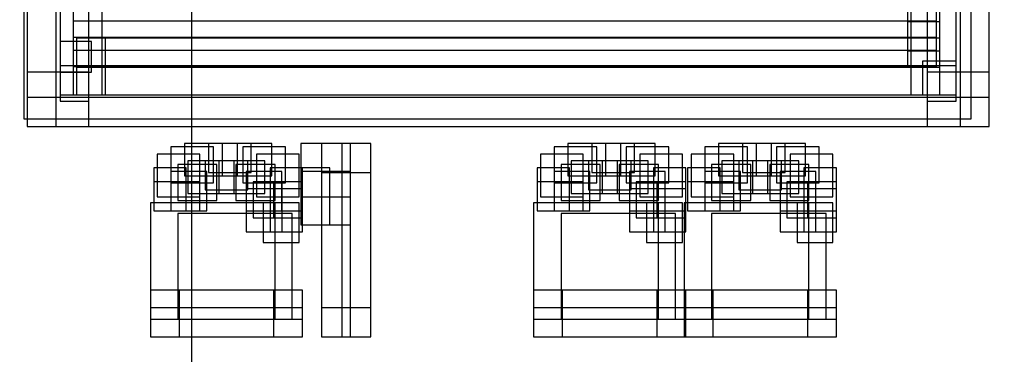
# Model space of a CAD drawing. Extents: x 0 to 566, y 0 to 372.
# Tile 4 of 24: x 65 to 99, y 68 to 80. Entities that reach past the tile are written whole.
import ezdxf

# ---------------------------------------------------------------- set-up
doc = ezdxf.new("R2010")
doc.units = 0
doc.layers.add('CAPA_1', color=7, linetype='CONTINUOUS')

# ---------------------------------------------------------------- blocks, each defined once
blk = doc.blocks.new('BLOCK_394')
at = {"layer": 'CAPA_1'}
blk.add_lwpolyline([(73.082, 74.236), (74.555, 74.236), (74.555, 75.478), (73.082, 75.478), (73.082, 74.236)], dxfattribs=at)
blk = doc.blocks.new('BLOCK_393')
at = {"layer": 'CAPA_1'}
blk.add_blockref('BLOCK_394', (0, 0), dxfattribs=at)
blk = doc.blocks.new('BLOCK_396')
at = {"layer": 'CAPA_1'}
blk.add_lwpolyline([(66.775, 78.066), (67.867, 78.066), (67.867, 79.119), (66.775, 79.119), (66.775, 78.066)], dxfattribs=at)
blk = doc.blocks.new('BLOCK_395')
at = {"layer": 'CAPA_1'}
blk.add_blockref('BLOCK_396', (0, 0), dxfattribs=at)
blk = doc.blocks.new('BLOCK_408')
at = {"layer": 'CAPA_1'}
blk.add_lwpolyline([(72.846, 73.633), (74.2, 73.633), (74.2, 74.874), (72.846, 74.874), (72.846, 73.633)], dxfattribs=at)
blk = doc.blocks.new('BLOCK_407')
at = {"layer": 'CAPA_1'}
blk.add_blockref('BLOCK_408', (0, 0), dxfattribs=at)
blk = doc.blocks.new('BLOCK_414')
at = {"layer": 'CAPA_1'}
blk.add_lwpolyline([(73.555, 73.754), (75.027, 73.754), (75.027, 75.236), (73.555, 75.236), (73.555, 73.754)], dxfattribs=at)
blk = doc.blocks.new('BLOCK_413')
at = {"layer": 'CAPA_1'}
blk.add_blockref('BLOCK_414', (0, 0), dxfattribs=at)
blk = doc.blocks.new('BLOCK_416')
at = {"layer": 'CAPA_1'}
blk.add_lwpolyline([(73.2, 73.271), (74.436, 73.271), (74.436, 74.633), (73.2, 74.633), (73.2, 73.271)], dxfattribs=at)
blk = doc.blocks.new('BLOCK_415')
at = {"layer": 'CAPA_1'}
blk.add_blockref('BLOCK_416', (0, 0), dxfattribs=at)
blk = doc.blocks.new('BLOCK_516')
at = {"layer": 'CAPA_1'}
blk.add_lwpolyline([(86.31, 74.236), (87.783, 74.236), (87.783, 75.478), (86.31, 75.478), (86.31, 74.236)], dxfattribs=at)
blk = doc.blocks.new('BLOCK_515')
at = {"layer": 'CAPA_1'}
blk.add_blockref('BLOCK_516', (0, 0), dxfattribs=at)
blk = doc.blocks.new('BLOCK_518')
at = {"layer": 'CAPA_1'}
blk.add_lwpolyline([(91.507, 74.236), (92.98, 74.236), (92.98, 75.478), (91.507, 75.478), (91.507, 74.236)], dxfattribs=at)
blk = doc.blocks.new('BLOCK_517')
at = {"layer": 'CAPA_1'}
blk.add_blockref('BLOCK_518', (0, 0), dxfattribs=at)
blk = doc.blocks.new('BLOCK_522')
at = {"layer": 'CAPA_1'}
blk.add_lwpolyline([(86.074, 73.633), (87.428, 73.633), (87.428, 74.874), (86.074, 74.874), (86.074, 73.633)], dxfattribs=at)
blk = doc.blocks.new('BLOCK_521')
at = {"layer": 'CAPA_1'}
blk.add_blockref('BLOCK_522', (0, 0), dxfattribs=at)
blk = doc.blocks.new('BLOCK_524')
at = {"layer": 'CAPA_1'}
blk.add_lwpolyline([(91.271, 73.633), (92.625, 73.633), (92.625, 74.874), (91.271, 74.874), (91.271, 73.633)], dxfattribs=at)
blk = doc.blocks.new('BLOCK_523')
at = {"layer": 'CAPA_1'}
blk.add_blockref('BLOCK_524', (0, 0), dxfattribs=at)
blk = doc.blocks.new('BLOCK_536')
at = {"layer": 'CAPA_1'}
blk.add_lwpolyline([(86.783, 73.754), (88.255, 73.754), (88.255, 75.236), (86.783, 75.236), (86.783, 73.754)], dxfattribs=at)
blk = doc.blocks.new('BLOCK_535')
at = {"layer": 'CAPA_1'}
blk.add_blockref('BLOCK_536', (0, 0), dxfattribs=at)
blk = doc.blocks.new('BLOCK_538')
at = {"layer": 'CAPA_1'}
blk.add_lwpolyline([(91.98, 73.754), (93.452, 73.754), (93.452, 75.236), (91.98, 75.236), (91.98, 73.754)], dxfattribs=at)
blk = doc.blocks.new('BLOCK_537')
at = {"layer": 'CAPA_1'}
blk.add_blockref('BLOCK_538', (0, 0), dxfattribs=at)
blk = doc.blocks.new('BLOCK_540')
at = {"layer": 'CAPA_1'}
blk.add_lwpolyline([(86.429, 73.271), (87.665, 73.271), (87.665, 74.633), (86.429, 74.633), (86.429, 73.271)], dxfattribs=at)
blk = doc.blocks.new('BLOCK_539')
at = {"layer": 'CAPA_1'}
blk.add_blockref('BLOCK_540', (0, 0), dxfattribs=at)
blk = doc.blocks.new('BLOCK_542')
at = {"layer": 'CAPA_1'}
blk.add_lwpolyline([(91.625, 73.271), (92.861, 73.271), (92.861, 74.633), (91.625, 74.633), (91.625, 73.271)], dxfattribs=at)
blk = doc.blocks.new('BLOCK_541')
at = {"layer": 'CAPA_1'}
blk.add_blockref('BLOCK_542', (0, 0), dxfattribs=at)
blk = doc.blocks.new('BLOCK_546')
at = {"layer": 'CAPA_1'}
blk.add_lwpolyline([(74.027, 73.271), (75.145, 73.271), (75.145, 74.754), (74.027, 74.754), (74.027, 73.271)], dxfattribs=at)
blk = doc.blocks.new('BLOCK_545')
at = {"layer": 'CAPA_1'}
blk.add_blockref('BLOCK_546', (0, 0), dxfattribs=at)
blk = doc.blocks.new('BLOCK_570')
at = {"layer": 'CAPA_1'}
blk.add_lwpolyline([(65.641, 76.185), (66.641, 76.185), (66.641, 95.27), (65.641, 95.27), (65.641, 76.185)], dxfattribs=at)
blk = doc.blocks.new('BLOCK_569')
at = {"layer": 'CAPA_1'}
blk.add_blockref('BLOCK_570', (0, 0), dxfattribs=at)
blk = doc.blocks.new('BLOCK_572')
at = {"layer": 'CAPA_1'}
blk.add_lwpolyline([(66.775, 77.055), (67.775, 77.055), (67.775, 94.439), (66.775, 94.439), (66.775, 77.055)], dxfattribs=at)
blk = doc.blocks.new('BLOCK_571')
at = {"layer": 'CAPA_1'}
blk.add_blockref('BLOCK_572', (0, 0), dxfattribs=at)
blk = doc.blocks.new('BLOCK_574')
at = {"layer": 'CAPA_1'}
blk.add_lwpolyline([(67.229, 77.28), (68.229, 77.28), (68.229, 94.43), (67.229, 94.43), (67.229, 77.28)], dxfattribs=at)
blk = doc.blocks.new('BLOCK_573')
at = {"layer": 'CAPA_1'}
blk.add_blockref('BLOCK_574', (0, 0), dxfattribs=at)
blk = doc.blocks.new('BLOCK_576')
at = {"layer": 'CAPA_1'}
blk.add_lwpolyline([(67.342, 77.28), (68.342, 77.28), (68.342, 79.229), (67.342, 79.229), (67.342, 77.28)], dxfattribs=at)
blk = doc.blocks.new('BLOCK_575')
at = {"layer": 'CAPA_1'}
blk.add_blockref('BLOCK_576', (0, 0), dxfattribs=at)
blk = doc.blocks.new('BLOCK_628')
at = {"layer": 'CAPA_1'}
blk.add_lwpolyline([(72.374, 74.478), (74.082, 74.478), (74.082, 75.598), (72.374, 75.598), (72.374, 74.478)], dxfattribs=at)
blk = doc.blocks.new('BLOCK_627')
at = {"layer": 'CAPA_1'}
blk.add_blockref('BLOCK_628', (0, 0), dxfattribs=at)
blk = doc.blocks.new('BLOCK_630')
at = {"layer": 'CAPA_1'}
blk.add_lwpolyline([(85.603, 74.478), (87.311, 74.478), (87.311, 75.598), (85.603, 75.598), (85.603, 74.478)], dxfattribs=at)
blk = doc.blocks.new('BLOCK_629')
at = {"layer": 'CAPA_1'}
blk.add_blockref('BLOCK_630', (0, 0), dxfattribs=at)
blk = doc.blocks.new('BLOCK_632')
at = {"layer": 'CAPA_1'}
blk.add_lwpolyline([(90.799, 74.478), (92.507, 74.478), (92.507, 75.598), (90.799, 75.598), (90.799, 74.478)], dxfattribs=at)
blk = doc.blocks.new('BLOCK_631')
at = {"layer": 'CAPA_1'}
blk.add_blockref('BLOCK_632', (0, 0), dxfattribs=at)
blk = doc.blocks.new('BLOCK_634')
at = {"layer": 'CAPA_1'}
blk.add_lwpolyline([(72.255, 73.874), (73.846, 73.874), (73.846, 74.995), (72.255, 74.995), (72.255, 73.874)], dxfattribs=at)
blk = doc.blocks.new('BLOCK_633')
at = {"layer": 'CAPA_1'}
blk.add_blockref('BLOCK_634', (0, 0), dxfattribs=at)
blk = doc.blocks.new('BLOCK_636')
at = {"layer": 'CAPA_1'}
blk.add_lwpolyline([(85.484, 73.874), (87.074, 73.874), (87.074, 74.995), (85.484, 74.995), (85.484, 73.874)], dxfattribs=at)
blk = doc.blocks.new('BLOCK_635')
at = {"layer": 'CAPA_1'}
blk.add_blockref('BLOCK_636', (0, 0), dxfattribs=at)
blk = doc.blocks.new('BLOCK_638')
at = {"layer": 'CAPA_1'}
blk.add_lwpolyline([(90.681, 73.874), (92.271, 73.874), (92.271, 74.995), (90.681, 74.995), (90.681, 73.874)], dxfattribs=at)
blk = doc.blocks.new('BLOCK_637')
at = {"layer": 'CAPA_1'}
blk.add_blockref('BLOCK_638', (0, 0), dxfattribs=at)
blk = doc.blocks.new('BLOCK_648')
at = {"layer": 'CAPA_1'}
blk.add_lwpolyline([(96.709, 76.185), (98.843, 76.185), (98.843, 78.055), (96.709, 78.055), (96.709, 76.185)], dxfattribs=at)
blk = doc.blocks.new('BLOCK_647')
at = {"layer": 'CAPA_1'}
blk.add_blockref('BLOCK_648', (0, 0), dxfattribs=at)
blk = doc.blocks.new('BLOCK_660')
at = {"layer": 'CAPA_1'}
blk.add_lwpolyline([(69.893, 68.929), (70.893, 68.929), (70.893, 70.531), (69.893, 70.531), (69.893, 68.929)], dxfattribs=at)
blk = doc.blocks.new('BLOCK_659')
at = {"layer": 'CAPA_1'}
blk.add_blockref('BLOCK_660', (0, 0), dxfattribs=at)
blk = doc.blocks.new('BLOCK_672')
at = {"layer": 'CAPA_1'}
blk.add_lwpolyline([(73.437, 73.03), (74.437, 73.03), (74.437, 74.271), (73.437, 74.271), (73.437, 73.03)], dxfattribs=at)
blk = doc.blocks.new('BLOCK_671')
at = {"layer": 'CAPA_1'}
blk.add_blockref('BLOCK_672', (0, 0), dxfattribs=at)
blk = doc.blocks.new('BLOCK_674')
at = {"layer": 'CAPA_1'}
blk.add_lwpolyline([(74.145, 68.929), (75.145, 68.929), (75.145, 70.531), (74.145, 70.531), (74.145, 68.929)], dxfattribs=at)
blk = doc.blocks.new('BLOCK_673')
at = {"layer": 'CAPA_1'}
blk.add_blockref('BLOCK_674', (0, 0), dxfattribs=at)
blk = doc.blocks.new('BLOCK_676')
at = {"layer": 'CAPA_1'}
blk.add_lwpolyline([(74.145, 73.03), (75.145, 73.03), (75.145, 74.271), (74.145, 74.271), (74.145, 73.03)], dxfattribs=at)
blk = doc.blocks.new('BLOCK_675')
at = {"layer": 'CAPA_1'}
blk.add_blockref('BLOCK_676', (0, 0), dxfattribs=at)
blk = doc.blocks.new('BLOCK_678')
at = {"layer": 'CAPA_1'}
blk.add_lwpolyline([(75.09, 72.788), (76.09, 72.788), (76.09, 74.754), (75.09, 74.754), (75.09, 72.788)], dxfattribs=at)
blk = doc.blocks.new('BLOCK_677')
at = {"layer": 'CAPA_1'}
blk.add_blockref('BLOCK_678', (0, 0), dxfattribs=at)
blk = doc.blocks.new('BLOCK_680')
at = {"layer": 'CAPA_1'}
blk.add_lwpolyline([(75.799, 68.929), (76.799, 68.929), (76.799, 74.633), (75.799, 74.633), (75.799, 68.929)], dxfattribs=at)
blk = doc.blocks.new('BLOCK_679')
at = {"layer": 'CAPA_1'}
blk.add_blockref('BLOCK_680', (0, 0), dxfattribs=at)
blk = doc.blocks.new('BLOCK_686')
at = {"layer": 'CAPA_1'}
blk.add_lwpolyline([(76.507, 68.929), (77.507, 68.929), (77.507, 75.598), (76.507, 75.598), (76.507, 68.929)], dxfattribs=at)
blk = doc.blocks.new('BLOCK_685')
at = {"layer": 'CAPA_1'}
blk.add_blockref('BLOCK_686', (0, 0), dxfattribs=at)
blk = doc.blocks.new('BLOCK_714')
at = {"layer": 'CAPA_1'}
blk.add_lwpolyline([(69.893, 68.929), (75.145, 68.929), (75.145, 69.929), (69.893, 69.929), (69.893, 68.929)], dxfattribs=at)
blk = doc.blocks.new('BLOCK_713')
at = {"layer": 'CAPA_1'}
blk.add_blockref('BLOCK_714', (0, 0), dxfattribs=at)
blk = doc.blocks.new('BLOCK_716')
at = {"layer": 'CAPA_1'}
blk.add_lwpolyline([(75.799, 68.929), (77.507, 68.929), (77.507, 69.929), (75.799, 69.929), (75.799, 68.929)], dxfattribs=at)
blk = doc.blocks.new('BLOCK_715')
at = {"layer": 'CAPA_1'}
blk.add_blockref('BLOCK_716', (0, 0), dxfattribs=at)
blk = doc.blocks.new('BLOCK_718')
at = {"layer": 'CAPA_1'}
blk.add_lwpolyline([(83.122, 68.929), (88.374, 68.929), (88.374, 69.929), (83.122, 69.929), (83.122, 68.929)], dxfattribs=at)
blk = doc.blocks.new('BLOCK_717')
at = {"layer": 'CAPA_1'}
blk.add_blockref('BLOCK_718', (0, 0), dxfattribs=at)
blk = doc.blocks.new('BLOCK_720')
at = {"layer": 'CAPA_1'}
blk.add_lwpolyline([(88.318, 68.929), (93.57, 68.929), (93.57, 69.929), (88.318, 69.929), (88.318, 68.929)], dxfattribs=at)
blk = doc.blocks.new('BLOCK_719')
at = {"layer": 'CAPA_1'}
blk.add_blockref('BLOCK_720', (0, 0), dxfattribs=at)
blk = doc.blocks.new('BLOCK_722')
at = {"layer": 'CAPA_1'}
blk.add_lwpolyline([(89.263, 69.531), (93.57, 69.531), (93.57, 70.531), (89.263, 70.531), (89.263, 69.531)], dxfattribs=at)
blk = doc.blocks.new('BLOCK_721')
at = {"layer": 'CAPA_1'}
blk.add_blockref('BLOCK_722', (0, 0), dxfattribs=at)
blk = doc.blocks.new('BLOCK_724')
at = {"layer": 'CAPA_1'}
blk.add_lwpolyline([(84.066, 69.531), (88.374, 69.531), (88.374, 70.531), (84.066, 70.531), (84.066, 69.531)], dxfattribs=at)
blk = doc.blocks.new('BLOCK_723')
at = {"layer": 'CAPA_1'}
blk.add_blockref('BLOCK_724', (0, 0), dxfattribs=at)
blk = doc.blocks.new('BLOCK_726')
at = {"layer": 'CAPA_1'}
blk.add_lwpolyline([(70.838, 69.531), (75.145, 69.531), (75.145, 70.531), (70.838, 70.531), (70.838, 69.531)], dxfattribs=at)
blk = doc.blocks.new('BLOCK_725')
at = {"layer": 'CAPA_1'}
blk.add_blockref('BLOCK_726', (0, 0), dxfattribs=at)
blk = doc.blocks.new('BLOCK_728')
at = {"layer": 'CAPA_1'}
blk.add_lwpolyline([(70.011, 73.271), (71.602, 73.271), (71.602, 74.271), (70.011, 74.271), (70.011, 73.271)], dxfattribs=at)
blk = doc.blocks.new('BLOCK_727')
at = {"layer": 'CAPA_1'}
blk.add_blockref('BLOCK_728', (0, 0), dxfattribs=at)
blk = doc.blocks.new('BLOCK_730')
at = {"layer": 'CAPA_1'}
blk.add_lwpolyline([(83.24, 73.271), (84.83, 73.271), (84.83, 74.271), (83.24, 74.271), (83.24, 73.271)], dxfattribs=at)
blk = doc.blocks.new('BLOCK_729')
at = {"layer": 'CAPA_1'}
blk.add_blockref('BLOCK_730', (0, 0), dxfattribs=at)
blk = doc.blocks.new('BLOCK_732')
at = {"layer": 'CAPA_1'}
blk.add_lwpolyline([(88.437, 73.271), (90.026, 73.271), (90.026, 74.271), (88.437, 74.271), (88.437, 73.271)], dxfattribs=at)
blk = doc.blocks.new('BLOCK_731')
at = {"layer": 'CAPA_1'}
blk.add_blockref('BLOCK_732', (0, 0), dxfattribs=at)
blk = doc.blocks.new('BLOCK_734')
at = {"layer": 'CAPA_1'}
blk.add_lwpolyline([(71.783, 73.995), (73.255, 73.995), (73.255, 74.995), (71.783, 74.995), (71.783, 73.995)], dxfattribs=at)
blk = doc.blocks.new('BLOCK_733')
at = {"layer": 'CAPA_1'}
blk.add_blockref('BLOCK_734', (0, 0), dxfattribs=at)
blk = doc.blocks.new('BLOCK_736')
at = {"layer": 'CAPA_1'}
blk.add_lwpolyline([(85.011, 73.995), (86.484, 73.995), (86.484, 74.995), (85.011, 74.995), (85.011, 73.995)], dxfattribs=at)
blk = doc.blocks.new('BLOCK_735')
at = {"layer": 'CAPA_1'}
blk.add_blockref('BLOCK_736', (0, 0), dxfattribs=at)
blk = doc.blocks.new('BLOCK_738')
at = {"layer": 'CAPA_1'}
blk.add_lwpolyline([(90.208, 73.995), (91.681, 73.995), (91.681, 74.995), (90.208, 74.995), (90.208, 73.995)], dxfattribs=at)
blk = doc.blocks.new('BLOCK_737')
at = {"layer": 'CAPA_1'}
blk.add_blockref('BLOCK_738', (0, 0), dxfattribs=at)
blk = doc.blocks.new('BLOCK_740')
at = {"layer": 'CAPA_1'}
blk.add_lwpolyline([(90.326, 74.598), (91.799, 74.598), (91.799, 75.598), (90.326, 75.598), (90.326, 74.598)], dxfattribs=at)
blk = doc.blocks.new('BLOCK_739')
at = {"layer": 'CAPA_1'}
blk.add_blockref('BLOCK_740', (0, 0), dxfattribs=at)
blk = doc.blocks.new('BLOCK_742')
at = {"layer": 'CAPA_1'}
blk.add_lwpolyline([(85.129, 74.598), (86.602, 74.598), (86.602, 75.598), (85.129, 75.598), (85.129, 74.598)], dxfattribs=at)
blk = doc.blocks.new('BLOCK_741')
at = {"layer": 'CAPA_1'}
blk.add_blockref('BLOCK_742', (0, 0), dxfattribs=at)
blk = doc.blocks.new('BLOCK_744')
at = {"layer": 'CAPA_1'}
blk.add_lwpolyline([(75.799, 74.598), (77.507, 74.598), (77.507, 75.598), (75.799, 75.598), (75.799, 74.598)], dxfattribs=at)
blk = doc.blocks.new('BLOCK_743')
at = {"layer": 'CAPA_1'}
blk.add_blockref('BLOCK_744', (0, 0), dxfattribs=at)
blk = doc.blocks.new('BLOCK_746')
at = {"layer": 'CAPA_1'}
blk.add_lwpolyline([(71.9, 74.598), (73.374, 74.598), (73.374, 75.598), (71.9, 75.598), (71.9, 74.598)], dxfattribs=at)
blk = doc.blocks.new('BLOCK_745')
at = {"layer": 'CAPA_1'}
blk.add_blockref('BLOCK_746', (0, 0), dxfattribs=at)
blk = doc.blocks.new('BLOCK_752')
at = {"layer": 'CAPA_1'}
blk.add_lwpolyline([(65.641, 76.185), (98.843, 76.185), (98.843, 77.185), (65.641, 77.185), (65.641, 76.185)], dxfattribs=at)
blk = doc.blocks.new('BLOCK_751')
at = {"layer": 'CAPA_1'}
blk.add_blockref('BLOCK_752', (0, 0), dxfattribs=at)
blk = doc.blocks.new('BLOCK_754')
at = {"layer": 'CAPA_1'}
blk.add_lwpolyline([(66.775, 77.28), (97.709, 77.28), (97.709, 78.28), (66.775, 78.28), (66.775, 77.28)], dxfattribs=at)
blk = doc.blocks.new('BLOCK_753')
at = {"layer": 'CAPA_1'}
blk.add_blockref('BLOCK_754', (0, 0), dxfattribs=at)
blk = doc.blocks.new('BLOCK_756')
at = {"layer": 'CAPA_1'}
blk.add_lwpolyline([(67.342, 78.229), (97.142, 78.229), (97.142, 79.229), (67.342, 79.229), (67.342, 78.229)], dxfattribs=at)
blk = doc.blocks.new('BLOCK_755')
at = {"layer": 'CAPA_1'}
blk.add_blockref('BLOCK_756', (0, 0), dxfattribs=at)
blk = doc.blocks.new('BLOCK_758')
at = {"layer": 'CAPA_1'}
blk.add_lwpolyline([(67.229, 78.258), (97.028, 78.258), (97.028, 79.258), (67.229, 79.258), (67.229, 78.258)], dxfattribs=at)
blk = doc.blocks.new('BLOCK_757')
at = {"layer": 'CAPA_1'}
blk.add_blockref('BLOCK_758', (0, 0), dxfattribs=at)
blk = doc.blocks.new('BLOCK_776')
at = {"layer": 'CAPA_1'}
blk.add_lwpolyline([(87.255, 73.271), (88.374, 73.271), (88.374, 74.754), (87.255, 74.754), (87.255, 73.271)], dxfattribs=at)
blk = doc.blocks.new('BLOCK_775')
at = {"layer": 'CAPA_1'}
blk.add_blockref('BLOCK_776', (0, 0), dxfattribs=at)
blk = doc.blocks.new('BLOCK_778')
at = {"layer": 'CAPA_1'}
blk.add_lwpolyline([(92.452, 73.271), (93.57, 73.271), (93.57, 74.754), (92.452, 74.754), (92.452, 73.271)], dxfattribs=at)
blk = doc.blocks.new('BLOCK_777')
at = {"layer": 'CAPA_1'}
blk.add_blockref('BLOCK_778', (0, 0), dxfattribs=at)
blk = doc.blocks.new('BLOCK_788')
at = {"layer": 'CAPA_1'}
blk.add_lwpolyline([(83.122, 68.929), (84.122, 68.929), (84.122, 70.531), (83.122, 70.531), (83.122, 68.929)], dxfattribs=at)
blk = doc.blocks.new('BLOCK_787')
at = {"layer": 'CAPA_1'}
blk.add_blockref('BLOCK_788', (0, 0), dxfattribs=at)
blk = doc.blocks.new('BLOCK_800')
at = {"layer": 'CAPA_1'}
blk.add_lwpolyline([(86.665, 73.03), (87.665, 73.03), (87.665, 74.271), (86.665, 74.271), (86.665, 73.03)], dxfattribs=at)
blk = doc.blocks.new('BLOCK_799')
at = {"layer": 'CAPA_1'}
blk.add_blockref('BLOCK_800', (0, 0), dxfattribs=at)
blk = doc.blocks.new('BLOCK_802')
at = {"layer": 'CAPA_1'}
blk.add_lwpolyline([(87.374, 68.929), (88.374, 68.929), (88.374, 70.531), (87.374, 70.531), (87.374, 68.929)], dxfattribs=at)
blk = doc.blocks.new('BLOCK_801')
at = {"layer": 'CAPA_1'}
blk.add_blockref('BLOCK_802', (0, 0), dxfattribs=at)
blk = doc.blocks.new('BLOCK_804')
at = {"layer": 'CAPA_1'}
blk.add_lwpolyline([(87.374, 73.03), (88.374, 73.03), (88.374, 74.271), (87.374, 74.271), (87.374, 73.03)], dxfattribs=at)
blk = doc.blocks.new('BLOCK_803')
at = {"layer": 'CAPA_1'}
blk.add_blockref('BLOCK_804', (0, 0), dxfattribs=at)
blk = doc.blocks.new('BLOCK_806')
at = {"layer": 'CAPA_1'}
blk.add_lwpolyline([(88.318, 68.929), (89.318, 68.929), (89.318, 70.531), (88.318, 70.531), (88.318, 68.929)], dxfattribs=at)
blk = doc.blocks.new('BLOCK_805')
at = {"layer": 'CAPA_1'}
blk.add_blockref('BLOCK_806', (0, 0), dxfattribs=at)
blk = doc.blocks.new('BLOCK_808')
at = {"layer": 'CAPA_1'}
blk.add_lwpolyline([(70.011, 73.271), (71.129, 73.271), (71.129, 74.754), (70.011, 74.754), (70.011, 73.271)], dxfattribs=at)
blk = doc.blocks.new('BLOCK_807')
at = {"layer": 'CAPA_1'}
blk.add_blockref('BLOCK_808', (0, 0), dxfattribs=at)
blk = doc.blocks.new('BLOCK_820')
at = {"layer": 'CAPA_1'}
blk.add_lwpolyline([(89.618, 73.874), (91.208, 73.874), (91.208, 74.995), (89.618, 74.995), (89.618, 73.874)], dxfattribs=at)
blk = doc.blocks.new('BLOCK_819')
at = {"layer": 'CAPA_1'}
blk.add_blockref('BLOCK_820', (0, 0), dxfattribs=at)
blk = doc.blocks.new('BLOCK_822')
at = {"layer": 'CAPA_1'}
blk.add_lwpolyline([(89.499, 74.478), (91.326, 74.478), (91.326, 75.598), (89.499, 75.598), (89.499, 74.478)], dxfattribs=at)
blk = doc.blocks.new('BLOCK_821')
at = {"layer": 'CAPA_1'}
blk.add_blockref('BLOCK_822', (0, 0), dxfattribs=at)
blk = doc.blocks.new('BLOCK_824')
at = {"layer": 'CAPA_1'}
blk.add_lwpolyline([(84.302, 74.478), (86.129, 74.478), (86.129, 75.598), (84.302, 75.598), (84.302, 74.478)], dxfattribs=at)
blk = doc.blocks.new('BLOCK_823')
at = {"layer": 'CAPA_1'}
blk.add_blockref('BLOCK_824', (0, 0), dxfattribs=at)
blk = doc.blocks.new('BLOCK_826')
at = {"layer": 'CAPA_1'}
blk.add_lwpolyline([(71.074, 74.478), (72.901, 74.478), (72.901, 75.598), (71.074, 75.598), (71.074, 74.478)], dxfattribs=at)
blk = doc.blocks.new('BLOCK_825')
at = {"layer": 'CAPA_1'}
blk.add_blockref('BLOCK_826', (0, 0), dxfattribs=at)
blk = doc.blocks.new('BLOCK_828')
at = {"layer": 'CAPA_1'}
blk.add_lwpolyline([(96.028, 78.793), (97.142, 78.793), (97.142, 79.793), (96.028, 79.793), (96.028, 78.793)], dxfattribs=at)
blk = doc.blocks.new('BLOCK_827')
at = {"layer": 'CAPA_1'}
blk.add_blockref('BLOCK_828', (0, 0), dxfattribs=at)
blk = doc.blocks.new('BLOCK_830')
at = {"layer": 'CAPA_1'}
blk.add_lwpolyline([(67.229, 78.822), (97.028, 78.822), (97.028, 79.822), (67.229, 79.822), (67.229, 78.822)], dxfattribs=at)
blk = doc.blocks.new('BLOCK_829')
at = {"layer": 'CAPA_1'}
blk.add_blockref('BLOCK_830', (0, 0), dxfattribs=at)
blk = doc.blocks.new('BLOCK_862')
at = {"layer": 'CAPA_1'}
blk.add_lwpolyline([(91.862, 73.03), (92.862, 73.03), (92.862, 74.271), (91.862, 74.271), (91.862, 73.03)], dxfattribs=at)
blk = doc.blocks.new('BLOCK_861')
at = {"layer": 'CAPA_1'}
blk.add_blockref('BLOCK_862', (0, 0), dxfattribs=at)
blk = doc.blocks.new('BLOCK_864')
at = {"layer": 'CAPA_1'}
blk.add_lwpolyline([(92.57, 68.929), (93.57, 68.929), (93.57, 70.531), (92.57, 70.531), (92.57, 68.929)], dxfattribs=at)
blk = doc.blocks.new('BLOCK_863')
at = {"layer": 'CAPA_1'}
blk.add_blockref('BLOCK_864', (0, 0), dxfattribs=at)
blk = doc.blocks.new('BLOCK_866')
at = {"layer": 'CAPA_1'}
blk.add_lwpolyline([(92.57, 73.03), (93.57, 73.03), (93.57, 74.271), (92.57, 74.271), (92.57, 73.03)], dxfattribs=at)
blk = doc.blocks.new('BLOCK_865')
at = {"layer": 'CAPA_1'}
blk.add_blockref('BLOCK_866', (0, 0), dxfattribs=at)
blk = doc.blocks.new('BLOCK_868')
at = {"layer": 'CAPA_1'}
blk.add_lwpolyline([(96.028, 78.259), (97.028, 78.259), (97.028, 94.43), (96.028, 94.43), (96.028, 78.259)], dxfattribs=at)
blk = doc.blocks.new('BLOCK_867')
at = {"layer": 'CAPA_1'}
blk.add_blockref('BLOCK_868', (0, 0), dxfattribs=at)
blk = doc.blocks.new('BLOCK_870')
at = {"layer": 'CAPA_1'}
blk.add_lwpolyline([(96.142, 77.28), (97.142, 77.28), (97.142, 94.43), (96.142, 94.43), (96.142, 77.28)], dxfattribs=at)
blk = doc.blocks.new('BLOCK_869')
at = {"layer": 'CAPA_1'}
blk.add_blockref('BLOCK_870', (0, 0), dxfattribs=at)
blk = doc.blocks.new('BLOCK_872')
at = {"layer": 'CAPA_1'}
blk.add_lwpolyline([(96.709, 77.055), (97.709, 77.055), (97.709, 94.439), (96.709, 94.439), (96.709, 77.055)], dxfattribs=at)
blk = doc.blocks.new('BLOCK_871')
at = {"layer": 'CAPA_1'}
blk.add_blockref('BLOCK_872', (0, 0), dxfattribs=at)
blk = doc.blocks.new('BLOCK_874')
at = {"layer": 'CAPA_1'}
blk.add_lwpolyline([(97.843, 76.185), (98.843, 76.185), (98.843, 95.27), (97.843, 95.27), (97.843, 76.185)], dxfattribs=at)
blk = doc.blocks.new('BLOCK_873')
at = {"layer": 'CAPA_1'}
blk.add_blockref('BLOCK_874', (0, 0), dxfattribs=at)
blk = doc.blocks.new('BLOCK_876')
at = {"layer": 'CAPA_1'}
blk.add_lwpolyline([(74.027, 72.547), (75.145, 72.547), (75.145, 74.03), (74.027, 74.03), (74.027, 72.547)], dxfattribs=at)
blk = doc.blocks.new('BLOCK_875')
at = {"layer": 'CAPA_1'}
blk.add_blockref('BLOCK_876', (0, 0), dxfattribs=at)
blk = doc.blocks.new('BLOCK_886')
at = {"layer": 'CAPA_1'}
blk.add_lwpolyline([(84.421, 73.874), (86.011, 73.874), (86.011, 74.995), (84.421, 74.995), (84.421, 73.874)], dxfattribs=at)
blk = doc.blocks.new('BLOCK_885')
at = {"layer": 'CAPA_1'}
blk.add_blockref('BLOCK_886', (0, 0), dxfattribs=at)
blk = doc.blocks.new('BLOCK_888')
at = {"layer": 'CAPA_1'}
blk.add_lwpolyline([(71.192, 73.874), (72.783, 73.874), (72.783, 74.995), (71.192, 74.995), (71.192, 73.874)], dxfattribs=at)
blk = doc.blocks.new('BLOCK_887')
at = {"layer": 'CAPA_1'}
blk.add_blockref('BLOCK_888', (0, 0), dxfattribs=at)
blk = doc.blocks.new('BLOCK_940')
at = {"layer": 'CAPA_1'}
blk.add_lwpolyline([(83.24, 73.271), (84.358, 73.271), (84.358, 74.754), (83.24, 74.754), (83.24, 73.271)], dxfattribs=at)
blk = doc.blocks.new('BLOCK_939')
at = {"layer": 'CAPA_1'}
blk.add_blockref('BLOCK_940', (0, 0), dxfattribs=at)
blk = doc.blocks.new('BLOCK_942')
at = {"layer": 'CAPA_1'}
blk.add_lwpolyline([(87.255, 72.547), (88.374, 72.547), (88.374, 74.03), (87.255, 74.03), (87.255, 72.547)], dxfattribs=at)
blk = doc.blocks.new('BLOCK_941')
at = {"layer": 'CAPA_1'}
blk.add_blockref('BLOCK_942', (0, 0), dxfattribs=at)
blk = doc.blocks.new('BLOCK_944')
at = {"layer": 'CAPA_1'}
blk.add_lwpolyline([(88.437, 73.271), (89.555, 73.271), (89.555, 74.754), (88.437, 74.754), (88.437, 73.271)], dxfattribs=at)
blk = doc.blocks.new('BLOCK_943')
at = {"layer": 'CAPA_1'}
blk.add_blockref('BLOCK_944', (0, 0), dxfattribs=at)
blk = doc.blocks.new('BLOCK_946')
at = {"layer": 'CAPA_1'}
blk.add_lwpolyline([(92.452, 72.547), (93.57, 72.547), (93.57, 74.03), (92.452, 74.03), (92.452, 72.547)], dxfattribs=at)
blk = doc.blocks.new('BLOCK_945')
at = {"layer": 'CAPA_1'}
blk.add_blockref('BLOCK_946', (0, 0), dxfattribs=at)
blk = doc.blocks.new('BLOCK_982')
at = {"layer": 'CAPA_1'}
blk.add_lwpolyline([(73.201, 72.547), (74.437, 72.547), (74.437, 74.03), (73.201, 74.03), (73.201, 72.547)], dxfattribs=at)
blk = doc.blocks.new('BLOCK_981')
at = {"layer": 'CAPA_1'}
blk.add_blockref('BLOCK_982', (0, 0), dxfattribs=at)
blk = doc.blocks.new('BLOCK_1042')
at = {"layer": 'CAPA_1'}
blk.add_lwpolyline([(86.429, 72.547), (87.665, 72.547), (87.665, 74.03), (86.429, 74.03), (86.429, 72.547)], dxfattribs=at)
blk = doc.blocks.new('BLOCK_1041')
at = {"layer": 'CAPA_1'}
blk.add_blockref('BLOCK_1042', (0, 0), dxfattribs=at)
blk = doc.blocks.new('BLOCK_1044')
at = {"layer": 'CAPA_1'}
blk.add_lwpolyline([(91.626, 72.547), (92.862, 72.547), (92.862, 74.03), (91.626, 74.03), (91.626, 72.547)], dxfattribs=at)
blk = doc.blocks.new('BLOCK_1043')
at = {"layer": 'CAPA_1'}
blk.add_blockref('BLOCK_1044', (0, 0), dxfattribs=at)
blk = doc.blocks.new('BLOCK_1046')
at = {"layer": 'CAPA_1'}
blk.add_lwpolyline([(70.602, 73.271), (71.838, 73.271), (71.838, 74.633), (70.602, 74.633), (70.602, 73.271)], dxfattribs=at)
blk = doc.blocks.new('BLOCK_1045')
at = {"layer": 'CAPA_1'}
blk.add_blockref('BLOCK_1046', (0, 0), dxfattribs=at)
blk = doc.blocks.new('BLOCK_1048')
at = {"layer": 'CAPA_1'}
blk.add_lwpolyline([(73.791, 72.186), (75.027, 72.186), (75.027, 73.547), (73.791, 73.547), (73.791, 72.186)], dxfattribs=at)
blk = doc.blocks.new('BLOCK_1047')
at = {"layer": 'CAPA_1'}
blk.add_blockref('BLOCK_1048', (0, 0), dxfattribs=at)
blk = doc.blocks.new('BLOCK_1120')
at = {"layer": 'CAPA_1'}
blk.add_lwpolyline([(83.83, 73.271), (85.066, 73.271), (85.066, 74.633), (83.83, 74.633), (83.83, 73.271)], dxfattribs=at)
blk = doc.blocks.new('BLOCK_1119')
at = {"layer": 'CAPA_1'}
blk.add_blockref('BLOCK_1120', (0, 0), dxfattribs=at)
blk = doc.blocks.new('BLOCK_1122')
at = {"layer": 'CAPA_1'}
blk.add_lwpolyline([(87.019, 72.186), (88.255, 72.186), (88.255, 73.547), (87.019, 73.547), (87.019, 72.186)], dxfattribs=at)
blk = doc.blocks.new('BLOCK_1121')
at = {"layer": 'CAPA_1'}
blk.add_blockref('BLOCK_1122', (0, 0), dxfattribs=at)
blk = doc.blocks.new('BLOCK_1124')
at = {"layer": 'CAPA_1'}
blk.add_lwpolyline([(89.027, 73.271), (90.263, 73.271), (90.263, 74.633), (89.027, 74.633), (89.027, 73.271)], dxfattribs=at)
blk = doc.blocks.new('BLOCK_1123')
at = {"layer": 'CAPA_1'}
blk.add_blockref('BLOCK_1124', (0, 0), dxfattribs=at)
blk = doc.blocks.new('BLOCK_1130')
at = {"layer": 'CAPA_1'}
blk.add_lwpolyline([(75.09, 73.754), (76.799, 73.754), (76.799, 75.598), (75.09, 75.598), (75.09, 73.754)], dxfattribs=at)
blk = doc.blocks.new('BLOCK_1129')
at = {"layer": 'CAPA_1'}
blk.add_blockref('BLOCK_1130', (0, 0), dxfattribs=at)
blk = doc.blocks.new('BLOCK_1132')
at = {"layer": 'CAPA_1'}
blk.add_lwpolyline([(75.09, 72.788), (76.799, 72.788), (76.799, 74.633), (75.09, 74.633), (75.09, 72.788)], dxfattribs=at)
blk = doc.blocks.new('BLOCK_1131')
at = {"layer": 'CAPA_1'}
blk.add_blockref('BLOCK_1132', (0, 0), dxfattribs=at)
blk = doc.blocks.new('BLOCK_1204')
at = {"layer": 'CAPA_1'}
blk.add_lwpolyline([(92.216, 72.186), (93.452, 72.186), (93.452, 73.547), (92.216, 73.547), (92.216, 72.186)], dxfattribs=at)
blk = doc.blocks.new('BLOCK_1203')
at = {"layer": 'CAPA_1'}
blk.add_blockref('BLOCK_1204', (0, 0), dxfattribs=at)
blk = doc.blocks.new('BLOCK_1220')
at = {"layer": 'CAPA_1'}
blk.add_lwpolyline([(70.129, 73.754), (71.602, 73.754), (71.602, 75.236), (70.129, 75.236), (70.129, 73.754)], dxfattribs=at)
blk = doc.blocks.new('BLOCK_1219')
at = {"layer": 'CAPA_1'}
blk.add_blockref('BLOCK_1220', (0, 0), dxfattribs=at)
blk = doc.blocks.new('BLOCK_1280')
at = {"layer": 'CAPA_1'}
blk.add_lwpolyline([(83.358, 73.754), (84.83, 73.754), (84.83, 75.236), (83.358, 75.236), (83.358, 73.754)], dxfattribs=at)
blk = doc.blocks.new('BLOCK_1279')
at = {"layer": 'CAPA_1'}
blk.add_blockref('BLOCK_1280', (0, 0), dxfattribs=at)
blk = doc.blocks.new('BLOCK_1282')
at = {"layer": 'CAPA_1'}
blk.add_lwpolyline([(88.555, 73.754), (90.027, 73.754), (90.027, 75.236), (88.555, 75.236), (88.555, 73.754)], dxfattribs=at)
blk = doc.blocks.new('BLOCK_1281')
at = {"layer": 'CAPA_1'}
blk.add_blockref('BLOCK_1282', (0, 0), dxfattribs=at)
blk = doc.blocks.new('BLOCK_1292')
at = {"layer": 'CAPA_1'}
blk.add_lwpolyline([(96.545, 77.28), (97.709, 77.28), (97.709, 78.443), (96.545, 78.443), (96.545, 77.28)], dxfattribs=at)
blk = doc.blocks.new('BLOCK_1291')
at = {"layer": 'CAPA_1'}
blk.add_blockref('BLOCK_1292', (0, 0), dxfattribs=at)
blk = doc.blocks.new('BLOCK_1296')
at = {"layer": 'CAPA_1'}
blk.add_lwpolyline([(69.893, 69.531), (74.2, 69.531), (74.2, 73.547), (69.893, 73.547), (69.893, 69.531)], dxfattribs=at)
blk = doc.blocks.new('BLOCK_1295')
at = {"layer": 'CAPA_1'}
blk.add_blockref('BLOCK_1296', (0, 0), dxfattribs=at)
blk = doc.blocks.new('BLOCK_1298')
at = {"layer": 'CAPA_1'}
blk.add_lwpolyline([(70.838, 69.531), (74.791, 69.531), (74.791, 73.186), (70.838, 73.186), (70.838, 69.531)], dxfattribs=at)
blk = doc.blocks.new('BLOCK_1297')
at = {"layer": 'CAPA_1'}
blk.add_blockref('BLOCK_1298', (0, 0), dxfattribs=at)
blk = doc.blocks.new('BLOCK_1300')
at = {"layer": 'CAPA_1'}
blk.add_lwpolyline([(65.641, 76.185), (67.775, 76.185), (67.775, 78.055), (65.641, 78.055), (65.641, 76.185)], dxfattribs=at)
blk = doc.blocks.new('BLOCK_1299')
at = {"layer": 'CAPA_1'}
blk.add_blockref('BLOCK_1300', (0, 0), dxfattribs=at)
blk = doc.blocks.new('BLOCK_1360')
at = {"layer": 'CAPA_1'}
blk.add_lwpolyline([(83.122, 69.531), (87.429, 69.531), (87.429, 73.547), (83.122, 73.547), (83.122, 69.531)], dxfattribs=at)
blk = doc.blocks.new('BLOCK_1359')
at = {"layer": 'CAPA_1'}
blk.add_blockref('BLOCK_1360', (0, 0), dxfattribs=at)
blk = doc.blocks.new('BLOCK_1362')
at = {"layer": 'CAPA_1'}
blk.add_lwpolyline([(88.318, 69.531), (92.625, 69.531), (92.625, 73.547), (88.318, 73.547), (88.318, 69.531)], dxfattribs=at)
blk = doc.blocks.new('BLOCK_1361')
at = {"layer": 'CAPA_1'}
blk.add_blockref('BLOCK_1362', (0, 0), dxfattribs=at)
blk = doc.blocks.new('BLOCK_1364')
at = {"layer": 'CAPA_1'}
blk.add_lwpolyline([(84.066, 69.531), (88.02, 69.531), (88.02, 73.186), (84.066, 73.186), (84.066, 69.531)], dxfattribs=at)
blk = doc.blocks.new('BLOCK_1363')
at = {"layer": 'CAPA_1'}
blk.add_blockref('BLOCK_1364', (0, 0), dxfattribs=at)
blk = doc.blocks.new('BLOCK_1366')
at = {"layer": 'CAPA_1'}
blk.add_lwpolyline([(89.263, 69.531), (93.216, 69.531), (93.216, 73.186), (89.263, 73.186), (89.263, 69.531)], dxfattribs=at)
blk = doc.blocks.new('BLOCK_1365')
at = {"layer": 'CAPA_1'}
blk.add_blockref('BLOCK_1366', (0, 0), dxfattribs=at)
blk = doc.blocks.new('BLOCK_1368')
at = {"layer": 'CAPA_1'}
blk.add_lwpolyline([(70.838, 73.633), (72.192, 73.633), (72.192, 74.874), (70.838, 74.874), (70.838, 73.633)], dxfattribs=at)
blk = doc.blocks.new('BLOCK_1367')
at = {"layer": 'CAPA_1'}
blk.add_blockref('BLOCK_1368', (0, 0), dxfattribs=at)
blk = doc.blocks.new('BLOCK_1400')
at = {"layer": 'CAPA_1'}
blk.add_lwpolyline([(84.066, 73.633), (85.42, 73.633), (85.42, 74.874), (84.066, 74.874), (84.066, 73.633)], dxfattribs=at)
blk = doc.blocks.new('BLOCK_1399')
at = {"layer": 'CAPA_1'}
blk.add_blockref('BLOCK_1400', (0, 0), dxfattribs=at)
blk = doc.blocks.new('BLOCK_1402')
at = {"layer": 'CAPA_1'}
blk.add_lwpolyline([(89.263, 73.633), (90.617, 73.633), (90.617, 74.874), (89.263, 74.874), (89.263, 73.633)], dxfattribs=at)
blk = doc.blocks.new('BLOCK_1401')
at = {"layer": 'CAPA_1'}
blk.add_blockref('BLOCK_1402', (0, 0), dxfattribs=at)
blk = doc.blocks.new('BLOCK_1404')
at = {"layer": 'CAPA_1'}
blk.add_lwpolyline([(70.602, 74.236), (72.074, 74.236), (72.074, 75.478), (70.602, 75.478), (70.602, 74.236)], dxfattribs=at)
blk = doc.blocks.new('BLOCK_1403')
at = {"layer": 'CAPA_1'}
blk.add_blockref('BLOCK_1404', (0, 0), dxfattribs=at)
blk = doc.blocks.new('BLOCK_1422')
at = {"layer": 'CAPA_1'}
blk.add_lwpolyline([(83.83, 74.236), (85.303, 74.236), (85.303, 75.478), (83.83, 75.478), (83.83, 74.236)], dxfattribs=at)
blk = doc.blocks.new('BLOCK_1421')
at = {"layer": 'CAPA_1'}
blk.add_blockref('BLOCK_1422', (0, 0), dxfattribs=at)
blk = doc.blocks.new('BLOCK_1424')
at = {"layer": 'CAPA_1'}
blk.add_lwpolyline([(89.026, 74.236), (90.5, 74.236), (90.5, 75.478), (89.026, 75.478), (89.026, 74.236)], dxfattribs=at)
blk = doc.blocks.new('BLOCK_1423')
at = {"layer": 'CAPA_1'}
blk.add_blockref('BLOCK_1424', (0, 0), dxfattribs=at)
blk = doc.blocks.new('BLOCK_2188')
at = {"layer": 'CAPA_1'}
blk.add_lwpolyline([(71.311, 41.999), (480.332, 41.999), (480.332, 275.44), (71.311, 275.44), (71.311, 41.999)], dxfattribs=at)
blk = doc.blocks.new('BLOCK_2187')
at = {"layer": 'CAPA_1'}
blk.add_blockref('BLOCK_2188', (0, 0), dxfattribs=at)
blk = doc.blocks.new('BLOCK_2')
at = {"layer": 'CAPA_1'}
for name in ['BLOCK_2187', 'BLOCK_569', 'BLOCK_873', 'BLOCK_571', 'BLOCK_573', 'BLOCK_867', 'BLOCK_869', 'BLOCK_871', 'BLOCK_829', 'BLOCK_827', 'BLOCK_757', 'BLOCK_575', 'BLOCK_755', 'BLOCK_395', 'BLOCK_753', 'BLOCK_1291', 'BLOCK_1299', 'BLOCK_647', 'BLOCK_751', 'BLOCK_1403', 'BLOCK_825', 'BLOCK_745', 'BLOCK_627', 'BLOCK_393', 'BLOCK_1129', 'BLOCK_743', 'BLOCK_685', 'BLOCK_1421', 'BLOCK_823', 'BLOCK_741', 'BLOCK_629', 'BLOCK_515', 'BLOCK_1423', 'BLOCK_821', 'BLOCK_739', 'BLOCK_631', 'BLOCK_517', 'BLOCK_1219', 'BLOCK_413', 'BLOCK_1279', 'BLOCK_535', 'BLOCK_1281', 'BLOCK_537', 'BLOCK_1367', 'BLOCK_887', 'BLOCK_733', 'BLOCK_633', 'BLOCK_407', 'BLOCK_1399', 'BLOCK_885', 'BLOCK_735', 'BLOCK_635', 'BLOCK_521', 'BLOCK_1401', 'BLOCK_819', 'BLOCK_737', 'BLOCK_637', 'BLOCK_523', 'BLOCK_807', 'BLOCK_1045', 'BLOCK_415', 'BLOCK_545', 'BLOCK_677', 'BLOCK_1131', 'BLOCK_679', 'BLOCK_939', 'BLOCK_1119', 'BLOCK_539', 'BLOCK_775', 'BLOCK_943', 'BLOCK_1123', 'BLOCK_541', 'BLOCK_777', 'BLOCK_727', 'BLOCK_671', 'BLOCK_675', 'BLOCK_729', 'BLOCK_799', 'BLOCK_803', 'BLOCK_731', 'BLOCK_861', 'BLOCK_865', 'BLOCK_981', 'BLOCK_875', 'BLOCK_1041', 'BLOCK_941', 'BLOCK_1043', 'BLOCK_945', 'BLOCK_1295', 'BLOCK_1047', 'BLOCK_1359', 'BLOCK_1121', 'BLOCK_1361', 'BLOCK_1203', 'BLOCK_1297', 'BLOCK_1363', 'BLOCK_1365', 'BLOCK_659', 'BLOCK_725', 'BLOCK_673', 'BLOCK_787', 'BLOCK_723', 'BLOCK_801', 'BLOCK_805', 'BLOCK_721', 'BLOCK_863', 'BLOCK_713', 'BLOCK_715', 'BLOCK_717', 'BLOCK_719']:
    blk.add_blockref(name, (0, 0), dxfattribs=at)
blk = doc.blocks.new('BLOCK_2255')
at = {"layer": 'CAPA_1', "color": 250}
blk.add_lwpolyline([(98.209, 76.444), (65.542, 76.444), (65.542, 95.111), (98.209, 95.111), (98.209, 76.444)], dxfattribs=at)
at = {"layer": 'CAPA_1'}
blk.add_open_spline([(256.167, 287.25), (256.167, 287.25), (57.532, 287.25), (57.532, 287.25), (57.118, 287.25), (56.782, 286.914), (56.782, 286.5), (56.782, 286.5), (56.782, 31.417), (56.782, 31.417), (56.782, 31.003), (57.118, 30.667), (57.532, 30.667), (57.532, 30.667), (256.167, 30.667), (256.167, 30.667), (256.581, 30.667), (256.917, 31.003), (256.917, 31.417), (256.917, 31.417), (256.917, 286.5), (256.917, 286.5), (256.917, 286.914), (256.581, 287.25), (256.167, 287.25)], degree=3, knots=[0, 0, 0, 0, 1, 1, 1, 2, 2, 2, 3, 3, 3, 4, 4, 4, 5, 5, 5, 6, 6, 6, 7, 7, 7, 8, 8, 8, 8], dxfattribs=at)
at = {"layer": 'CAPA_1', "color": 250}
blk.add_open_spline([(79.109, 88.923), (77.372, 91.33), (74.011, 91.873), (71.605, 90.136), (69.197, 88.398), (68.654, 85.039), (70.391, 82.632), (72.129, 80.225), (75.488, 79.682), (77.895, 81.419), (80.302, 83.156), (80.845, 86.516), (79.109, 88.923)], degree=3, knots=[0, 0, 0, 0, 1, 1, 1, 2, 2, 2, 3, 3, 3, 4, 4, 4, 4], dxfattribs=at)

msp = doc.modelspace()

# ---------------------------------------------------------------- block references
at = {"layer": 'CAPA_1'}
for name in ['BLOCK_2', 'BLOCK_2255']:
    msp.add_blockref(name, (0, 0), dxfattribs=at)

doc.saveas('drawing.dxf')
